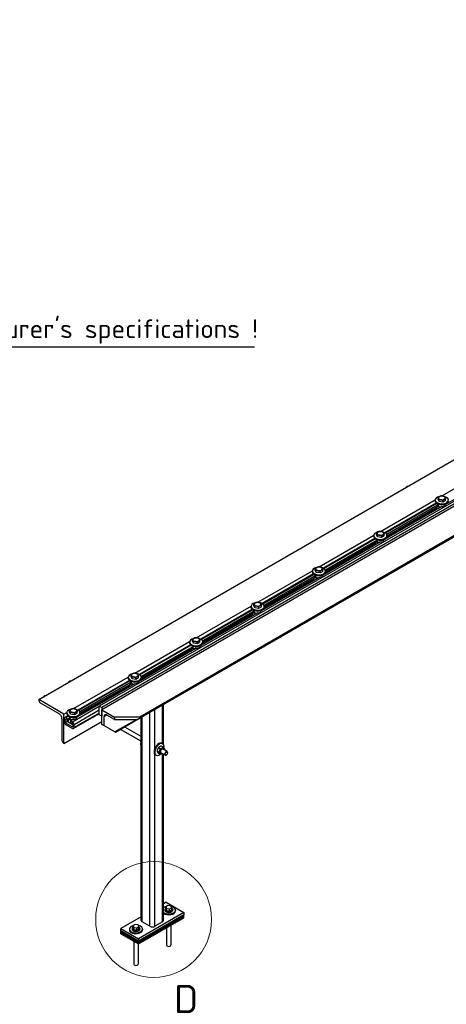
# Model space of a CAD drawing. Header units: millimetres. Extents: x 2241524 to 2686701, y -1965833 to -1461615.
# Tile 48 of 143: x 2339990 to 2341184, y -1958731 to -1955976. Entities that reach past the tile are written whole.
import ezdxf

# ---------------------------------------------------------------- set-up
doc = ezdxf.new("R2010")
doc.units = ezdxf.units.MM
doc.header["$LTSCALE"] = 100
doc.layers.add('CA_PODLAHA OBRYS', color=12, linetype='Continuous', lineweight=25)
doc.layers.add('Detailumgrenzung (ISO)', color=7, linetype='Continuous', lineweight=18)
doc.styles.add('Bezeichnungstext (DIN)', font='isocpeur.ttf')
doc.styles.add('MtXpl_ISOCPEUR', font='isocpeur.ttf')

# ---------------------------------------------------------------- blocks, each defined once
blk = doc.blocks.new('2DDetail2')
at = {"layer": 'Detailumgrenzung (ISO)'}
blk.add_circle((571.42, 161.59), 10.81, dxfattribs=at)
at = {"layer": 'Detailumgrenzung (ISO)', "insert": (575.21, 144.12), "char_height": 5.25, "attachment_point": 7, "style": 'Bezeichnungstext (DIN)'}
blk.add_mtext('D', dxfattribs=at)

msp = doc.modelspace()

# ---------------------------------------------------------------- linework, layer by layer
at = {"layer": 'CA_PODLAHA OBRYS'}
for p, q in [((2340042.69418, -1957878.58829), (2343334.27624, -1955978.1925)), ((2343362.56051, -1956077.80508), (2340212.3998, -1957896.55122)), ((2343369.63158, -1956081.88757), (2340219.47087, -1957900.6337)), ((2343369.63158, -1956088.41954), (2340219.47087, -1957907.16567)), ((2343404.98692, -1956153.319), (2340323.05161, -1957932.67518)), ((2343404.98692, -1956149.65678), (2340325.53689, -1957927.57809)), ((2343404.98692, -1956151.28977), (2340325.53689, -1957929.21108)), ((2339141.45942, -1956891.56489), (2340646.33439, -1956891.56489)), ((2341171.23018, -1957308.67738), (2341324.25918, -1957220.32605)), ((2341343.0178, -1957239.09375), (2341180.82828, -1957332.73392)), ((2341160.28717, -1957318.17959), (2341160.28717, -1957313.23856)), ((2340999.40323, -1957407.88172), (2341152.43223, -1957319.53038)), ((2341171.19086, -1957338.29809), (2341009.00134, -1957431.93825)), ((2341155.57135, -1957328.75274), (2341011.78993, -1957411.76498)), ((2341157.11359, -1957329.89155), (2341013.47512, -1957412.82126)), ((2341160.98914, -1957333.98184), (2341017.06766, -1957417.07495)), ((2341157.62479, -1957340.00673), (2341017.5561, -1957420.87543)), ((2341152.38305, -1957322.75824), (2341152.38305, -1957320.30875)), ((2341155.21578, -1957341.39758), (2341155.21578, -1957344.19128)), ((2341156.38736, -1957340.72117), (2341156.38736, -1957345.82427)), ((2341157.62479, -1957340.41498), (2341157.27124, -1957340.21086)), ((2341160.98914, -1957334.79834), (2341157.62479, -1957336.74075)), ((2341157.62479, -1957336.74075), (2341165.75652, -1957341.4356)), ((2341157.62479, -1957336.74075), (2341157.62479, -1957340.41498)), ((2341163.12633, -1957324.29712), (2341160.28717, -1957318.17959)), ((2341160.93305, -1957331.76283), (2341160.93305, -1957332.5562)), ((2341160.98914, -1957333.16535), (2341160.98914, -1957334.79834)), ((2341163.12633, -1957324.29712), (2341163.12633, -1957319.35609)), ((2341173.7222, -1957325.9363), (2341163.12633, -1957324.29712)), ((2341169.82798, -1957339.08495), (2341169.82798, -1957338.26845)), ((2341173.7222, -1957325.9363), (2341173.7222, -1957320.99528)), ((2341181.47892, -1957321.45796), (2341173.7222, -1957325.9363)), ((2341180.83305, -1957331.76283), (2341180.83305, -1957332.5562)), ((2341181.47892, -1957321.45796), (2341181.47892, -1957316.51694)), ((2341182.86079, -1957330.89834), (2341183.43419, -1957331.2294)), ((2341155.21578, -1957344.05119), (2341017.3194, -1957423.66571)), ((2341156.38736, -1957345.82427), (2341157.27124, -1957346.33458)), ((2340827.57628, -1957507.08605), (2340980.60529, -1957418.73472)), ((2340980.5561, -1957421.96258), (2340980.5561, -1957419.51309)), ((2340988.46022, -1957417.38392), (2340988.46022, -1957412.4429)), ((2340991.29938, -1957423.50145), (2340988.46022, -1957417.38392)), ((2340991.29938, -1957423.50145), (2340991.29938, -1957418.56043)), ((2341001.89525, -1957425.14064), (2340991.29938, -1957423.50145)), ((2341001.89525, -1957425.14064), (2341001.89525, -1957420.19962)), ((2341009.65197, -1957420.6623), (2341001.89525, -1957425.14064)), ((2341009.65197, -1957420.6623), (2341009.65197, -1957415.72127)), ((2341017.5561, -1957421.96258), (2341017.5561, -1957419.51309)), ((2340999.36391, -1957437.50242), (2340837.17439, -1957531.14259)), ((2340983.7444, -1957427.95707), (2340839.96298, -1957510.96931)), ((2340985.28664, -1957429.09588), (2340841.64817, -1957512.02559)), ((2340989.16219, -1957433.18618), (2340845.24071, -1957516.27928)), ((2340983.38884, -1957443.25553), (2340845.49245, -1957522.87004)), ((2340985.79785, -1957439.21107), (2340845.72915, -1957520.07977)), ((2340983.38884, -1957440.60191), (2340983.38884, -1957443.39561)), ((2340984.56041, -1957439.9255), (2340984.56041, -1957445.02861)), ((2340984.56041, -1957445.02861), (2340985.44429, -1957445.53892)), ((2340985.79785, -1957439.61932), (2340985.44429, -1957439.41519)), ((2340989.16219, -1957434.00268), (2340985.79785, -1957435.94508)), ((2340985.79785, -1957435.94508), (2340993.92957, -1957440.63994)), ((2340985.79785, -1957435.94508), (2340985.79785, -1957439.61932)), ((2340989.1061, -1957430.96716), (2340989.1061, -1957431.76054)), ((2340989.16219, -1957432.36968), (2340989.16219, -1957434.00268)), ((2340998.00103, -1957438.28928), (2340998.00103, -1957437.47279)), ((2341009.0061, -1957430.96716), (2341009.0061, -1957431.76054)), ((2341011.03384, -1957430.10268), (2341011.60724, -1957430.43373)), ((2340655.74934, -1957606.29039), (2340808.77834, -1957517.93905)), ((2340811.91745, -1957527.16141), (2340668.13603, -1957610.17365)), ((2340813.45969, -1957528.30022), (2340669.82122, -1957611.22993)), ((2340817.33525, -1957532.39051), (2340673.41377, -1957615.48362)), ((2340808.72915, -1957521.16691), (2340808.72915, -1957518.71742)), ((2340817.33525, -1957533.20701), (2340813.9709, -1957535.14942)), ((2340813.9709, -1957535.14942), (2340822.10263, -1957539.84427)), ((2340813.9709, -1957535.14942), (2340813.9709, -1957538.82365)), ((2340816.63328, -1957516.58826), (2340816.63328, -1957511.64723)), ((2340819.47243, -1957522.70579), (2340816.63328, -1957516.58826)), ((2340817.27915, -1957530.1715), (2340817.27915, -1957530.96487)), ((2340817.33525, -1957531.57402), (2340817.33525, -1957533.20701)), ((2340819.47243, -1957522.70579), (2340819.47243, -1957517.76476)), ((2340830.06831, -1957524.34497), (2340819.47243, -1957522.70579)), ((2340830.06831, -1957524.34497), (2340830.06831, -1957519.40395)), ((2340837.82502, -1957519.86663), (2340830.06831, -1957524.34497)), ((2340837.17915, -1957530.1715), (2340837.17915, -1957530.96487)), ((2340837.82502, -1957519.86663), (2340837.82502, -1957514.92561)), ((2340839.20689, -1957529.30701), (2340839.7803, -1957529.63807)), ((2340845.72915, -1957521.16691), (2340845.72915, -1957518.71742)), ((2340827.53696, -1957536.70676), (2340665.34744, -1957630.34692)), ((2340811.56189, -1957542.45986), (2340673.6655, -1957622.07438)), ((2340813.9709, -1957538.4154), (2340673.9022, -1957619.2841)), ((2340811.56189, -1957539.80625), (2340811.56189, -1957542.59995)), ((2340812.73346, -1957539.12984), (2340812.73346, -1957544.23294)), ((2340812.73346, -1957544.23294), (2340813.61734, -1957544.74325)), ((2340813.9709, -1957538.82365), (2340813.61734, -1957538.61953)), ((2340826.17408, -1957537.49362), (2340826.17408, -1957536.67712)), ((2340483.92239, -1957705.49472), (2340636.95139, -1957617.14339)), ((2340636.9022, -1957620.37125), (2340636.9022, -1957617.92176)), ((2340644.80633, -1957615.79259), (2340644.80633, -1957610.85157)), ((2340647.64548, -1957621.91012), (2340644.80633, -1957615.79259)), ((2340647.64548, -1957621.91012), (2340647.64548, -1957616.9691)), ((2340665.99808, -1957619.07097), (2340665.99808, -1957614.12994)), ((2340673.9022, -1957620.37125), (2340673.9022, -1957617.92176)), ((2340655.71001, -1957635.91109), (2340493.52049, -1957729.55126)), ((2340640.0905, -1957626.36574), (2340496.30908, -1957709.37798)), ((2340641.63274, -1957627.50455), (2340497.99427, -1957710.43426)), ((2340645.5083, -1957631.59485), (2340501.58682, -1957714.68795)), ((2340639.73494, -1957641.66419), (2340501.83855, -1957721.27871)), ((2340642.14395, -1957637.61974), (2340502.07525, -1957718.48844)), ((2340639.73494, -1957639.01058), (2340639.73494, -1957641.80428)), ((2340640.90651, -1957638.33417), (2340640.90651, -1957643.43728)), ((2340640.90651, -1957643.43728), (2340641.7904, -1957643.94759)), ((2340642.14395, -1957638.02799), (2340641.7904, -1957637.82386)), ((2340645.5083, -1957632.41134), (2340642.14395, -1957634.35375)), ((2340642.14395, -1957634.35375), (2340650.27568, -1957639.04861)), ((2340642.14395, -1957634.35375), (2340642.14395, -1957638.02799)), ((2340645.4522, -1957629.37583), (2340645.4522, -1957630.16921)), ((2340645.5083, -1957630.77835), (2340645.5083, -1957632.41134)), ((2340658.24136, -1957623.54931), (2340647.64548, -1957621.91012)), ((2340654.34713, -1957636.69795), (2340654.34713, -1957635.88145)), ((2340658.24136, -1957623.54931), (2340658.24136, -1957618.60828)), ((2340665.99808, -1957619.07097), (2340658.24136, -1957623.54931)), ((2340665.3522, -1957629.37583), (2340665.3522, -1957630.16921)), ((2340667.37995, -1957628.51135), (2340667.95335, -1957628.8424)), ((2340312.09544, -1957804.69906), (2340465.12444, -1957716.34772)), ((2340468.26355, -1957725.57008), (2340324.48213, -1957808.58232)), ((2340469.8058, -1957726.70889), (2340326.16733, -1957809.6386)), ((2340465.07525, -1957719.57558), (2340465.07525, -1957717.12609)), ((2340472.97938, -1957714.99693), (2340472.97938, -1957710.0559)), ((2340475.81854, -1957721.11446), (2340472.97938, -1957714.99693)), ((2340475.81854, -1957721.11446), (2340475.81854, -1957716.17343)), ((2340486.41441, -1957722.75364), (2340475.81854, -1957721.11446)), ((2340486.41441, -1957722.75364), (2340486.41441, -1957717.81262)), ((2340494.17113, -1957718.2753), (2340486.41441, -1957722.75364)), ((2340494.17113, -1957718.2753), (2340494.17113, -1957713.33428)), ((2340495.553, -1957727.71568), (2340496.1264, -1957728.04673)), ((2340502.07525, -1957719.57558), (2340502.07525, -1957717.12609)), ((2340483.88306, -1957735.11543), (2340321.69354, -1957828.75559)), ((2340473.68135, -1957730.79918), (2340329.75987, -1957813.89229)), ((2340467.90799, -1957740.86853), (2340330.0116, -1957820.48305)), ((2340470.317, -1957736.82407), (2340330.24831, -1957817.69277)), ((2340467.90799, -1957738.21492), (2340467.90799, -1957741.00862)), ((2340469.07957, -1957737.53851), (2340469.07957, -1957742.64161)), ((2340469.07957, -1957742.64161), (2340469.96345, -1957743.15192)), ((2340470.317, -1957737.23232), (2340469.96345, -1957737.0282)), ((2340473.68135, -1957731.61568), (2340470.317, -1957733.55809)), ((2340470.317, -1957733.55809), (2340478.44873, -1957738.25294)), ((2340470.317, -1957733.55809), (2340470.317, -1957737.23232)), ((2340473.62525, -1957728.58016), (2340473.62525, -1957729.37354)), ((2340473.68135, -1957729.98269), (2340473.68135, -1957731.61568)), ((2340482.52019, -1957735.90229), (2340482.52019, -1957735.08579)), ((2340493.52525, -1957728.58016), (2340493.52525, -1957729.37354)), ((2340301.15243, -1957814.20126), (2340301.15243, -1957809.26024)), ((2340140.26849, -1957903.90339), (2340293.2975, -1957815.55206)), ((2340312.05612, -1957834.31976), (2340149.8666, -1957927.95993)), ((2340296.43661, -1957824.77441), (2340152.65519, -1957907.78665)), ((2340297.97885, -1957825.91322), (2340154.34038, -1957908.84293)), ((2340301.8544, -1957830.00352), (2340157.93292, -1957913.09662)), ((2340298.49005, -1957836.02841), (2340158.42136, -1957916.89711)), ((2340293.24831, -1957818.77992), (2340293.24831, -1957816.33043)), ((2340296.08104, -1957837.41925), (2340296.08104, -1957840.21295)), ((2340297.25262, -1957836.74284), (2340297.25262, -1957841.84595)), ((2340298.49005, -1957836.43666), (2340298.1365, -1957836.23253)), ((2340301.8544, -1957830.82001), (2340298.49005, -1957832.76242)), ((2340298.49005, -1957832.76242), (2340306.62178, -1957837.45728)), ((2340298.49005, -1957832.76242), (2340298.49005, -1957836.43666)), ((2340303.99159, -1957820.31879), (2340301.15243, -1957814.20126)), ((2340301.79831, -1957827.7845), (2340301.79831, -1957828.57788)), ((2340301.8544, -1957829.18702), (2340301.8544, -1957830.82001)), ((2340303.99159, -1957820.31879), (2340303.99159, -1957815.37777)), ((2340314.58746, -1957821.95798), (2340303.99159, -1957820.31879)), ((2340310.69324, -1957835.10662), (2340310.69324, -1957834.29012)), ((2340314.58746, -1957821.95798), (2340314.58746, -1957817.01695)), ((2340322.34418, -1957817.47963), (2340314.58746, -1957821.95798)), ((2340321.69831, -1957827.7845), (2340321.69831, -1957828.57788)), ((2340322.34418, -1957817.47963), (2340322.34418, -1957812.53861)), ((2340323.72605, -1957826.92002), (2340324.29945, -1957827.25107)), ((2340330.24831, -1957818.77992), (2340330.24831, -1957816.33043)), ((2340296.08104, -1957840.07286), (2340158.18466, -1957919.68738)), ((2340297.25262, -1957841.84595), (2340298.1365, -1957842.35626)), ((2340113.40485, -1957919.41312), (2340042.69418, -1957878.58829)), ((2340042.69418, -1957878.58829), (2340042.69418, -1957880.22128)), ((2340046.93682, -1957887.56975), (2340099.26272, -1957917.78013)), ((2340392.10543, -1958004.23989), (2340392.10543, -1957892.80694)), ((2340113.40485, -1957919.41312), (2340121.47055, -1957914.75639)), ((2340113.40485, -1958001.06278), (2340113.40485, -1957919.41312)), ((2340121.42136, -1957917.98425), (2340121.42136, -1957915.53476)), ((2340129.32549, -1957913.40559), (2340129.32549, -1957908.46457)), ((2340132.16464, -1957919.52313), (2340129.32549, -1957913.40559)), ((2340132.16464, -1957919.52313), (2340132.16464, -1957914.5821)), ((2340142.76051, -1957921.16231), (2340132.16464, -1957919.52313)), ((2340212.3998, -1957898.18421), (2340137.44648, -1957941.45853)), ((2340212.3998, -1957918.17636), (2340140.44648, -1957959.71863)), ((2340212.3998, -1957907.98217), (2340141.68913, -1957948.807)), ((2340212.3998, -1957916.14713), (2340141.68913, -1957956.97196)), ((2340142.76051, -1957921.16231), (2340142.76051, -1957916.22129)), ((2340150.51723, -1957916.68397), (2340142.76051, -1957921.16231)), ((2340150.51723, -1957916.68397), (2340150.51723, -1957911.74295)), ((2340158.42136, -1957917.98425), (2340158.42136, -1957915.53476)), ((2340212.3998, -1957921.04611), (2340212.3998, -1957896.55122)), ((2340212.3998, -1957896.55122), (2340219.47087, -1957900.6337)), ((2340219.47087, -1957925.1286), (2340212.3998, -1957921.04611)), ((2340219.47087, -1957900.6337), (2340219.47087, -1957925.1286)), ((2340219.47087, -1957907.16567), (2340254.82621, -1957927.57809)), ((2340219.47087, -1957947.9905), (2340219.47087, -1957907.16567)), ((2340353.82116, -1958513.00613), (2340353.82116, -1957914.91037)), ((2340367.9633, -1958014.26699), (2340367.9633, -1957906.74541)), ((2340389.1765, -1958001.74623), (2340389.1765, -1957894.49796)), ((2340107.748, -1957932.47707), (2340107.748, -1957992.89781)), ((2340113.40485, -1957932.47707), (2340113.40485, -1957940.64203)), ((2340113.40485, -1958001.06278), (2340219.47087, -1957939.82554)), ((2340124.60966, -1957923.97875), (2340114.64749, -1957929.7304)), ((2340116.94039, -1957943.49977), (2340116.94039, -1957933.70181)), ((2340116.94039, -1957933.70181), (2340123.12757, -1957937.27398)), ((2340124.2541, -1957939.2772), (2340116.94039, -1957943.49977)), ((2340138.15359, -1957955.74722), (2340116.94039, -1957943.49977)), ((2340126.1519, -1957925.11755), (2340117.64749, -1957930.02758)), ((2340123.12757, -1957933.1915), (2340117.64749, -1957930.02758)), ((2340117.64749, -1957947.9905), (2340137.44648, -1957959.42145)), ((2340130.02745, -1957929.20785), (2340123.12757, -1957933.1915)), ((2340123.12757, -1957937.27398), (2340123.12757, -1957933.1915)), ((2340126.66311, -1957935.23274), (2340123.12757, -1957937.27398)), ((2340124.2541, -1957936.62358), (2340124.2541, -1957939.41729)), ((2340125.42567, -1957935.94718), (2340125.42567, -1957941.05028)), ((2340125.42567, -1957941.05028), (2340136.73938, -1957947.58225)), ((2340126.66311, -1957935.64099), (2340126.30955, -1957935.43687)), ((2340130.02745, -1957930.02435), (2340126.66311, -1957931.96676)), ((2340126.66311, -1957931.96676), (2340134.79483, -1957936.66161)), ((2340126.66311, -1957931.96676), (2340126.66311, -1957935.64099)), ((2340129.97136, -1957926.98883), (2340129.97136, -1957927.78221)), ((2340130.02745, -1957928.39135), (2340130.02745, -1957930.02435)), ((2340140.22917, -1957933.5241), (2340131.96641, -1957938.2946)), ((2340131.96641, -1957938.2946), (2340131.96641, -1957942.37709)), ((2340137.44648, -1957941.45853), (2340131.96641, -1957938.2946)), ((2340131.96641, -1957942.37709), (2340138.15359, -1957945.94926)), ((2340136.73938, -1957947.58225), (2340136.73938, -1957945.13276)), ((2340137.09293, -1957947.78638), (2340136.73938, -1957947.58225)), ((2340138.15359, -1957945.94926), (2340138.15359, -1957955.74722)), ((2340138.86629, -1957934.31096), (2340138.86629, -1957933.49446)), ((2340149.87136, -1957926.98883), (2340149.87136, -1957927.78221)), ((2340151.8991, -1957926.12435), (2340152.4725, -1957926.4554)), ((2340225.12773, -1957951.25649), (2340219.47087, -1957947.9905)), ((2340233.61301, -1957921.86261), (2340225.12773, -1957926.76159)), ((2340225.12773, -1957926.76159), (2340225.12773, -1957951.25649)), ((2340254.82621, -1957934.11006), (2340233.61301, -1957921.86261)), ((2340325.53689, -1957927.57809), (2340254.82621, -1957927.57809)), ((2340254.82621, -1957927.57809), (2340254.82621, -1957934.11006)), ((2340254.82621, -1957934.11006), (2340317.05161, -1957934.11006)), ((2340317.05161, -1957934.11006), (2340256.24042, -1957969.21941)), ((2340323.05161, -1957932.67518), (2340257.99778, -1957970.23402)), ((2340325.53689, -1957929.21108), (2340325.53689, -1957927.57809)), ((2340329.67902, -1958496.6762), (2340329.67902, -1957928.84884)), ((2340332.60796, -1958500.75869), (2340332.60796, -1957927.15782)), ((2340141.68913, -1957956.97196), (2340141.68913, -1957948.807)), ((2340256.24042, -1957969.21941), (2340225.12773, -1957951.25649)), ((2340256.24042, -1957969.21941), (2340257.99778, -1957970.23402)), ((2340327.55465, -1957994.459), (2340271.79677, -1957962.26717)), ((2340329.67902, -1957981.8291), (2340283.79677, -1957955.33897)), ((2340111.99064, -1958000.24628), (2340113.40485, -1958001.06278)), ((2340327.23286, -1957996.3017), (2340328.81721, -1957997.21642)), ((2340387.8199, -1958000.96299), (2340389.94122, -1958002.18774)), ((2340379.03816, -1958026.2115), (2340373.90191, -1958023.24608)), ((2340382.91652, -1958016.21561), (2340377.78027, -1958013.25019)), ((2340382.91652, -1958031.72905), (2340377.78027, -1958028.76363)), ((2340396.42955, -1958034.22394), (2340384.7622, -1958027.48779)), ((2340390.67324, -1958011.73727), (2340385.53698, -1958008.77185)), ((2340389.1765, -1958500.75869), (2340389.1765, -1958030.03639)), ((2340402.42955, -1958023.83163), (2340390.7622, -1958017.09549)), ((2340403.67219, -1958027.39479), (2340403.67219, -1958026.5783)), ((2340367.9633, -1958513.00613), (2340367.9633, -1958031.94938)), ((2340369.3199, -1958033.00593), (2340371.44122, -1958034.23068)), ((2340392.10543, -1958496.6762), (2340392.10543, -1958031.72741)), ((2340400.13665, -1958033.51852), (2340399.42955, -1958033.92677)), ((2340399.7831, -1958445.64517), (2340392.10543, -1958450.07787)), ((2340395.85417, -1958466.05758), (2340395.85417, -1958467.69057)), ((2340404.61273, -1958454.69598), (2340398.48901, -1958458.23151)), ((2340398.48901, -1958458.23151), (2340400.73044, -1958463.06114)), ((2340398.48901, -1958464.76349), (2340398.48901, -1958458.23151)), ((2340400.73044, -1958469.59312), (2340398.48901, -1958464.76349)), ((2340399.7831, -1958445.64517), (2340449.28058, -1958474.22255)), ((2340400.73044, -1958463.06114), (2340409.09561, -1958464.35524)), ((2340400.73044, -1958469.59312), (2340400.73044, -1958463.06114)), ((2340409.09561, -1958470.88721), (2340400.73044, -1958469.59312)), ((2340412.97789, -1958455.99007), (2340404.61273, -1958454.69598)), ((2340409.09561, -1958464.35524), (2340415.21933, -1958460.8197)), ((2340409.09561, -1958470.88721), (2340409.09561, -1958464.35524)), ((2340415.21933, -1958467.35168), (2340409.09561, -1958470.88721)), ((2340415.21933, -1958460.8197), (2340412.97789, -1958455.99007)), ((2340415.21933, -1958467.35168), (2340415.21933, -1958460.8197)), ((2340417.85417, -1958466.05758), (2340417.85417, -1958467.69057)), ((2340425.35417, -1958467.69057), (2340425.35417, -1958470.14006)), ((2340329.67902, -1958486.11977), (2340272.50388, -1958519.12986)), ((2340449.28058, -1958474.22255), (2340322.00135, -1958547.70724)), ((2340322.00135, -1958554.23921), (2340449.28058, -1958480.75452)), ((2340449.28058, -1958480.75452), (2340322.00135, -1958554.23921)), ((2340322.00135, -1958555.87221), (2340449.28058, -1958482.38751)), ((2340322.00135, -1958555.87221), (2340449.28058, -1958482.38751)), ((2340322.00135, -1958557.5052), (2340449.28058, -1958484.02051)), ((2340322.00135, -1958557.5052), (2340449.28058, -1958484.02051)), ((2340322.00135, -1958559.13819), (2340449.28058, -1958485.6535)), ((2340322.00135, -1958559.13819), (2340449.28058, -1958485.6535)), ((2340322.00135, -1958560.77118), (2340449.28058, -1958487.28649)), ((2340322.00135, -1958560.77118), (2340449.28058, -1958487.28649)), ((2340322.00135, -1958562.40418), (2340449.28058, -1958488.91949)), ((2340449.28058, -1958474.22255), (2340449.28058, -1958480.75452)), ((2340449.28058, -1958482.38751), (2340449.28058, -1958480.75452)), ((2340449.28058, -1958484.02051), (2340449.28058, -1958482.38751)), ((2340449.28058, -1958485.6535), (2340449.28058, -1958484.02051)), ((2340449.28058, -1958487.28649), (2340449.28058, -1958485.6535)), ((2340449.28058, -1958488.91949), (2340449.28058, -1958487.28649)), ((2340272.50388, -1958525.66183), (2340272.50388, -1958519.12986)), ((2340272.50388, -1958519.12986), (2340322.00135, -1958547.70724)), ((2340272.50388, -1958527.29483), (2340272.50388, -1958525.66183)), ((2340272.50388, -1958525.66183), (2340322.00135, -1958554.23921)), ((2340322.00135, -1958554.23921), (2340272.50388, -1958525.66183)), ((2340272.50388, -1958527.29483), (2340322.00135, -1958555.87221)), ((2340272.50388, -1958528.92782), (2340272.50388, -1958527.29483)), ((2340272.50388, -1958527.29483), (2340322.00135, -1958555.87221)), ((2340296.43029, -1958520.76285), (2340296.43029, -1958523.21234)), ((2340303.93029, -1958519.12986), (2340303.93029, -1958520.76285)), ((2340312.41028, -1958507.81425), (2340306.49483, -1958511.46607)), ((2340306.49483, -1958511.46607), (2340309.01483, -1958516.24971)), ((2340306.49483, -1958517.99804), (2340306.49483, -1958511.46607)), ((2340309.01483, -1958522.78168), (2340306.49483, -1958517.99804)), ((2340309.01483, -1958522.78168), (2340309.01483, -1958516.24971)), ((2340309.01483, -1958516.24971), (2340317.45029, -1958517.38152)), ((2340317.45029, -1958523.9135), (2340309.01483, -1958522.78168)), ((2340320.84574, -1958508.94606), (2340312.41028, -1958507.81425)), ((2340317.45029, -1958517.38152), (2340323.36575, -1958513.7297)), ((2340317.45029, -1958523.9135), (2340317.45029, -1958517.38152)), ((2340323.36575, -1958520.26168), (2340317.45029, -1958523.9135)), ((2340323.36575, -1958513.7297), (2340320.84574, -1958508.94606)), ((2340323.36575, -1958520.26168), (2340323.36575, -1958513.7297)), ((2340325.93029, -1958519.12986), (2340325.93029, -1958520.76285)), ((2340353.82116, -1958513.00613), (2340332.60796, -1958500.75869)), ((2340333.43029, -1958520.76285), (2340333.43029, -1958523.21234)), ((2340389.1765, -1958500.75869), (2340367.9633, -1958513.00613)), ((2340400.85417, -1958516.87848), (2340400.85417, -1958565.67016)), ((2340412.85417, -1958509.95028), (2340412.85417, -1958565.67016)), ((2340272.50388, -1958530.56081), (2340272.50388, -1958528.92782)), ((2340272.50388, -1958528.92782), (2340322.00135, -1958557.5052)), ((2340272.50388, -1958528.92782), (2340322.00135, -1958557.5052)), ((2340272.50388, -1958532.1938), (2340272.50388, -1958530.56081)), ((2340272.50388, -1958530.56081), (2340322.00135, -1958559.13819)), ((2340272.50388, -1958530.56081), (2340322.00135, -1958559.13819)), ((2340272.50388, -1958533.8268), (2340272.50388, -1958532.1938)), ((2340272.50388, -1958532.1938), (2340322.00135, -1958560.77118)), ((2340272.50388, -1958532.1938), (2340322.00135, -1958560.77118)), ((2340272.50388, -1958533.8268), (2340322.00135, -1958562.40418)), ((2340308.93029, -1958554.85759), (2340308.93029, -1958618.74244)), ((2340322.00135, -1958547.70724), (2340322.00135, -1958554.23921)), ((2340322.00135, -1958555.87221), (2340322.00135, -1958554.23921)), ((2340320.93029, -1958561.7858), (2340320.93029, -1958618.74244)), ((2340322.00135, -1958557.5052), (2340322.00135, -1958555.87221)), ((2340322.00135, -1958559.13819), (2340322.00135, -1958557.5052)), ((2340322.00135, -1958560.77118), (2340322.00135, -1958559.13819)), ((2340322.00135, -1958562.40418), (2340322.00135, -1958560.77118))]:
    msp.add_line(p, q, dxfattribs=at)
for centre, major_axis, ratio, start_param, end_param in [((2341073.30231, -1957287.24064), (3, 5.19615), 0.5773502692, 0.0626639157, 1.5081324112), ((2341170.88305, -1957320.30875), (-18.5, 0), 0.5773502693, -1.1910148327, 4.2673490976), ((2341170.88305, -1957314.18495), (9.5, 0), 0.5773502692, 2.3561944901, 3.4033920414), ((2341170.88305, -1957314.18495), (9.5, 0), 0.5773502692, 1.308996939, 2.3561944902), ((2341170.88305, -1957314.18495), (-9.5, 0), 0.5773502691, 3.4033920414, 4.4505895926), ((2341170.88305, -1957314.18495), (-9.5, 0), 0.5773502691, 2.3561944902, 3.4033920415), ((2341170.88305, -1957322.75824), (-18.5, 0), 0.5773502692, 0, 3.1415926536), ((2341170.88305, -1957332.5562), (9.95, 0), 0.5773502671, 3.141592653, 3.2478294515), ((2341170.88305, -1957334.1892), (-9.95, 0), 0.5773502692, 0.106236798, 1.3412159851), ((2341170.88305, -1957314.18495), (-9.5, 0), 0.5773502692, 0.2617993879, 1.308996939), ((2341170.88305, -1957314.18495), (-9.5, 0), 0.5773502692, 1.308996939, 2.3561944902), ((2341170.88305, -1957332.5562), (9.95, 0), 0.5773502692, 4.6061521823, 6.2831853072), ((2341159.21578, -1957344.19128), (-4, 0), 0.5773502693, 0.0000000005, 0.7853981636), ((2340999.0561, -1957419.51309), (-18.5, 0), 0.5773502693, -1.1910148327, 4.2673490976), ((2340999.0561, -1957421.96258), (18.5, 0), 0.5773502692, 3.1415926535, 6.2831853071), ((2340999.0561, -1957413.38928), (-9.5, 0), 0.5773502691, -0.7853981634, 0.2617993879), ((2340999.0561, -1957413.38928), (-9.5, 0), 0.5773502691, 0.2617993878, 1.308996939), ((2340999.0561, -1957413.38928), (9.5, 0), 0.5773502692, 1.308996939, 2.3561944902), ((2340999.0561, -1957413.38928), (-9.5, 0), 0.5773502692, 1.308996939, 2.3561944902), ((2340999.0561, -1957413.38928), (-9.5, 0), 0.5773502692, 3.4033920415, 4.4505895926), ((2340999.0561, -1957413.38928), (9.5, 0), 0.5773502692, -0.7853981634, 0.2617993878), ((2340987.38884, -1957443.39561), (-4, 0), 0.5773502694, 0.0000000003, 0.7853981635), ((2340999.0561, -1957431.76054), (9.95, 0), 0.5773502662, 3.1415926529, 3.2478294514), ((2340999.0561, -1957433.39353), (9.95, 0), 0.5773502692, 3.2478294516, 4.4828086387), ((2340999.0561, -1957431.76054), (9.95, 0), 0.5773502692, 4.6061521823, 6.2831853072), ((2340827.22915, -1957512.59362), (9.5, 0), 0.5773502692, 1.308996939, 2.3561944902), ((2340827.22915, -1957512.59362), (-9.5, 0), 0.5773502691, 3.4033920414, 4.4505895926), ((2340827.22915, -1957518.71742), (-18.5, 0), 0.5773502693, -1.1910148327, 4.2673490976), ((2340827.22915, -1957521.16691), (18.5, 0), 0.5773502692, 3.1415926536, 6.2831853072), ((2340827.22915, -1957512.59362), (9.5, 0), 0.5773502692, 2.3561944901, 3.4033920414), ((2340827.22915, -1957530.96487), (9.95, 0), 0.5773502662, 3.1415926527, 3.2478294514), ((2340827.22915, -1957532.59787), (-9.95, 0), 0.5773502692, 0.1062367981, 1.3412159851), ((2340827.22915, -1957512.59362), (-9.5, 0), 0.5773502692, 0.2617993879, 1.308996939), ((2340827.22915, -1957512.59362), (-9.5, 0), 0.5773502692, 1.308996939, 2.3561944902), ((2340827.22915, -1957530.96487), (-9.95, 0), 0.5773502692, 1.4645595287, 3.1415926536), ((2340827.22915, -1957512.59362), (-9.5, 0), 0.5773502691, 2.3561944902, 3.4033920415), ((2340815.56189, -1957542.59995), (4, 0), 0.5773502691, 3.1415926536, 3.926990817), ((2340655.4022, -1957617.92176), (-18.5, 0), 0.577350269, -1.1910148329, 4.2673490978), ((2340655.4022, -1957611.79795), (-9.5, 0), 0.5773502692, -0.7853981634, 0.2617993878), ((2340655.4022, -1957611.79795), (9.5, 0), 0.5773502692, 3.4033920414, 4.4505895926), ((2340655.4022, -1957611.79795), (9.5, 0), 0.5773502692, 1.308996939, 2.3561944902), ((2340655.4022, -1957611.79795), (-9.5, 0), 0.5773502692, 1.308996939, 2.3561944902), ((2340655.4022, -1957611.79795), (9.5, 0), 0.5773502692, 0.2617993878, 1.308996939), ((2340655.4022, -1957611.79795), (-9.5, 0), 0.5773502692, 2.3561944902, 3.4033920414), ((2340655.4022, -1957620.37125), (18.5, 0), 0.5773502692, 3.1415926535, 6.2831853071), ((2340643.73494, -1957641.80428), (4, 0), 0.5773502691, 3.1415926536, 3.926990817), ((2340655.4022, -1957630.16921), (9.95, 0), 0.5773502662, 3.1415926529, 3.2478294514), ((2340655.4022, -1957631.8022), (-9.95, 0), 0.5773502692, 0.1062367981, 1.3412159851), ((2340655.4022, -1957630.16921), (9.95, 0), 0.5773502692, 4.6061521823, 6.2831853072), ((2340483.57525, -1957717.12609), (-18.5, 0), 0.5773502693, -1.1910148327, 4.2673490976), ((2340483.57525, -1957719.57558), (18.5, 0), 0.5773502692, 3.1415926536, 6.2831853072), ((2340483.57525, -1957711.00229), (-9.5, 0), 0.5773502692, -0.7853981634, 0.2617993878), ((2340483.57525, -1957711.00229), (9.5, 0), 0.5773502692, 3.4033920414, 4.4505895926), ((2340483.57525, -1957711.00229), (9.5, 0), 0.5773502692, 1.308996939, 2.3561944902), ((2340483.57525, -1957711.00229), (-9.5, 0), 0.5773502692, 1.308996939, 2.3561944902), ((2340483.57525, -1957711.00229), (9.5, 0), 0.5773502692, 0.2617993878, 1.308996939), ((2340483.57525, -1957711.00229), (-9.5, 0), 0.5773502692, 2.3561944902, 3.4033920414), ((2340471.90799, -1957741.00862), (4, 0), 0.5773502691, 3.1415926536, 3.926990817), ((2340483.57525, -1957729.37354), (9.95, 0), 0.5773502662, 3.1415926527, 3.2478294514), ((2340483.57525, -1957731.00653), (-9.95, 0), 0.5773502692, 0.1062367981, 1.3412159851), ((2340483.57525, -1957729.37354), (-9.95, 0), 0.5773502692, 1.4645595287, 3.1415926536), ((2340311.74831, -1957816.33043), (-18.5, 0), 0.577350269, -1.1910148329, 4.2673490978), ((2340311.74831, -1957810.20662), (-9.5, 0), 0.5773502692, -0.7853981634, 0.2617993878), ((2340311.74831, -1957810.20662), (9.5, 0), 0.5773502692, 1.308996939, 2.3561944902), ((2340311.74831, -1957810.20662), (9.5, 0), 0.5773502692, 0.2617993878, 1.308996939), ((2340311.74831, -1957810.20662), (-9.5, 0), 0.5773502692, 2.3561944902, 3.4033920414), ((2340129.31476, -1957832.25211), (3, 5.19615), 0.5773502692, 0.0626639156, 1.5081324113), ((2340311.74831, -1957818.77992), (-18.5, 0), 0.5773502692, 0, 3.1415926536), ((2340311.74831, -1957828.57788), (9.95, 0), 0.5773502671, 3.141592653, 3.2478294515), ((2340311.74831, -1957830.21087), (-9.95, 0), 0.5773502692, 0.106236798, 1.3412159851), ((2340311.74831, -1957810.20662), (9.5, 0), 0.5773502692, 3.4033920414, 4.4505895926), ((2340311.74831, -1957810.20662), (-9.5, 0), 0.5773502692, 1.308996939, 2.3561944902), ((2340311.74831, -1957828.57788), (9.95, 0), 0.5773502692, 4.6061521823, 6.2831853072), ((2340300.08104, -1957840.21295), (4, 0), 0.5773502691, 3.1415926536, 3.926990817), ((2340046.93682, -1957882.67077), (-3, 5.19615), 0.5773502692, 0.7853981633, 2.3561944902), ((2340058.60408, -1957873.07694), (3, 5.19615), 0.5773502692, 0.0626639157, 1.5081324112), ((2340099.26272, -1957927.57809), (-6, 10.3923), 0.5773502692, 3.926990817, 5.4977871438), ((2340139.92136, -1957915.53476), (-18.5, 0), 0.5773502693, -1.1910148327, 4.2673490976), ((2340139.92136, -1957917.98425), (-18.5, 0), 0.5773502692, 0, 3.1415926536), ((2340139.92136, -1957909.41096), (-9.5, 0), 0.5773502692, -0.7853981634, 0.2617993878), ((2340139.92136, -1957909.41096), (9.5, 0), 0.5773502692, 3.4033920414, 4.4505895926), ((2340139.92136, -1957909.41096), (9.5, 0), 0.5773502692, 1.308996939, 2.3561944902), ((2340139.92136, -1957909.41096), (-9.5, 0), 0.5773502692, 1.308996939, 2.3561944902), ((2340139.92136, -1957909.41096), (9.5, 0), 0.5773502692, 0.2617993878, 1.308996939), ((2340139.92136, -1957909.41096), (-9.5, 0), 0.5773502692, 2.3561944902, 3.4033920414), ((2340233.61301, -1957931.66057), (-6, 10.3923), 0.5773502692, -0.7853981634, 0.7853981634), ((2340117.64749, -1957934.92656), (-3, 5.19615), 0.5773502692, -0.7853981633, 0.7853981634), ((2340117.64749, -1957943.09152), (-3, 5.19615), 0.5773502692, 0.7853981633, 2.3561944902), ((2340128.2541, -1957939.41729), (-4, 0), 0.5773502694, 0.0000000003, 0.7853981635), ((2340139.92136, -1957927.78221), (9.95, 0), 0.5773502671, 3.141592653, 3.2478294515), ((2340139.92136, -1957929.4152), (9.95, 0), 0.5773502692, 3.2478294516, 4.4828086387), ((2340139.56781, -1957945.94926), (4, 0), 0.5773502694, 3.9269908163, 4.3510218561), ((2340139.56781, -1957946.35751), (-3.5, 0), 0.5773502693, 0.7853981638, 1.1548442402), ((2340137.44648, -1957946.35751), (-3, 5.19615), 0.5773502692, 3.9269908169, 5.4977871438), ((2340139.92136, -1957927.78221), (9.95, 0), 0.5773502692, 4.6061521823, 6.2831853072), ((2340317.05161, -1957929.21108), (8.48528, 0), 0.5773502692, 4.7123889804, 6.2831853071), ((2340137.44648, -1957954.52247), (-3, 5.19615), 0.5773502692, 2.3561944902, 3.926990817), ((2340111.99064, -1957995.3473), (-3, 5.19615), 0.5773502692, 0.7853981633, 2.3561944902), ((2340341.09324, -1957995.3473), (9.25, 16.02147), 0.5773502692, 1.8457918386, 2.8665971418), ((2340378.5699, -1958016.98446), (9.25, 16.02147), 0.5773502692, 0.0000000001, 3.1415926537), ((2340380.69122, -1958018.20921), (9.25, 16.02147), 0.5773502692, -1.0557290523, 4.1114110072), ((2340387.76229, -1958022.29169), (4.3, 7.44782), 0.5773502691, -0.7986501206, 3.940242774), ((2340387.76229, -1958022.29169), (3.00011, 5.19634), 0.5773502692, -0.0084711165, 3.1500637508), ((2340399.42955, -1958029.02779), (3, 5.19615), 0.5773502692, -0.7853981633, 3.926990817), ((2340406.85417, -1958467.69057), (18.5, 0), 0.5773502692, 3.7896979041, 7.4682024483), ((2340406.85417, -1958467.69057), (18.5, 0), 0.5773502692, 2.0258971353, 2.493487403), ((2340406.85417, -1958470.14006), (18.5, 0), 0.5773502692, 3.7896979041, 6.2831853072), ((2340406.85417, -1958466.05758), (11, 0), 0.5773502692, 2.4348319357, 6.9899460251), ((2340406.85417, -1958467.69057), (-11, 0), 0.5773502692, 0.0000000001, 3.1415926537), ((2340339.67902, -1958496.6762), (10, 0), 0.5773502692, 3.1415926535, 3.926990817), ((2340382.10543, -1958496.6762), (-10, 0), 0.5773502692, 2.3561944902, 3.1415926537), ((2340314.93029, -1958520.76285), (18.5, 0), 0.577350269, 2.0066895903, 7.4704553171), ((2340314.93029, -1958523.21234), (18.5, 0), 0.5773502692, 3.1415926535, 6.2831853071), ((2340314.93029, -1958519.12986), (-11, 0), 0.5773502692, -0.696862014, 3.8384546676), ((2340314.93029, -1958520.76285), (11, 0), 0.5773502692, 3.1415926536, 6.2831853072), ((2340360.89223, -1958508.92365), (-10, 0), 0.5773502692, 0.7853981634, 2.3561944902), ((2340406.85417, -1958565.67016), (-6, 0), 0.5773502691, 0, 3.1415926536), ((2340314.93029, -1958618.74244), (-6, 0), 0.5773502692, 0.0000000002, 3.1415926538)]:
    msp.add_ellipse(centre, major_axis=major_axis, ratio=ratio, start_param=start_param, end_param=end_param, dxfattribs=at)
msp.add_ellipse((2340400.13665, -1958029.43603), major_axis=(2.5, 4.33013), ratio=0.5773502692, dxfattribs=at)
msp.add_open_spline([(2340679.45278, -1955534.2944), (2340661.13926, -1955544.01346), (2340642.71639, -1955553.7931), (2340554.70582, -1955600.54643), (2340484.54877, -1955637.91472), (2340357.87918, -1955706.01452), (2340301.0051, -1955736.82885), (2340202.07749, -1955791.08427), (2340161.19426, -1955813.70958), (2340092.19525, -1955852.25322), (2340065.46587, -1955867.27449), (2339995.25449, -1955906.91649), (2339955.06236, -1955929.78768), (2339833.85709, -1955998.65197), (2339761.62168, -1956039.50078), (2339629.3409, -1956107.1137), (2339570.74123, -1956131.9769), (2339491.65793, -1956149.67656), (2339468.09848, -1956152.04452), (2339427.64689, -1956151.51225), (2339407.51825, -1956149.49749), (2339369.02847, -1956141.18153), (2339354.06384, -1956136.92135), (2339302.1651, -1956119.75136), (2339261.11691, -1956101.25748), (2339211.44431, -1956072.869), (2339200.59002, -1956066.27236), (2339171.1545, -1956047.19317), (2339155.9174, -1956035.64312), (2339136.78596, -1956016.97684), (2339130.47055, -1956009.48987), (2339119.84703, -1955992.63586), (2339116.13932, -1955983.48895), (2339114.29644, -1955974.02694)], degree=3, knots=[1751.6598284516, 1751.6598284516, 1751.6598284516, 1751.6598284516, 1774.6262130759, 1774.6262130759, 1860.6780613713, 1860.6780613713, 1931.8262670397, 1931.8262670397, 1984.1823664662, 1984.1823664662, 2018.4141720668, 2018.4141720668, 2072.3975692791, 2072.3975692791, 2206.891638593, 2206.891638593, 2359.6918548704, 2359.6918548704, 2435.7611865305, 2435.7611865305, 2497.2292090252, 2497.2292090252, 2537.9516562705, 2537.9516562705, 2646.3324266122, 2646.3324266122, 2676.6164661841, 2676.6164661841, 2735.9551094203, 2735.9551094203, 2773.4921666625, 2773.4921666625, 2816.0770745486, 2816.0770745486, 2816.0770745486, 2816.0770745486], dxfattribs=at)
for points, weights in [([(2341160.28717, -1957313.23856), (2341162.36558, -1957311.34579), (2341164.16553, -1957310.30659)], [1, 1.0379548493, 1]), ([(2341161.70675, -1957315.60453), (2341161.04792, -1957314.18495), (2341160.28717, -1957313.23856)], [1, 1.0379548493, 1]), ([(2341164.16553, -1957310.30659), (2341165.96548, -1957309.26739), (2341168.04389, -1957308.76022)], [1, 1.0379548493, 1]), ([(2341168.04389, -1957308.76022), (2341170.88305, -1957308.50664), (2341173.34183, -1957308.88701)], [1, 1.0379548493, 1]), ([(2341173.34183, -1957308.88701), (2341175.80061, -1957309.26739), (2341178.63976, -1957310.39941)], [1, 1.0379548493, 1]), ([(2341178.63976, -1957310.39941), (2341179.40051, -1957311.34579), (2341180.05934, -1957312.76537)], [1, 1.0379548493, 1]), ([(2341180.05934, -1957312.76537), (2341180.71817, -1957314.18495), (2341181.47892, -1957316.51694)], [1, 1.0379548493, 1]), ([(2341163.12633, -1957319.35609), (2341162.36558, -1957317.0241), (2341161.70675, -1957315.60453)], [1, 1.0379548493, 1]), ([(2341168.42426, -1957319.48288), (2341165.96548, -1957319.10251), (2341163.12633, -1957319.35609)], [1, 1.0379548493, 1]), ([(2341173.7222, -1957320.99528), (2341170.88305, -1957319.86326), (2341168.42426, -1957319.48288)], [1, 1.0379548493, 1]), ([(2341177.60056, -1957318.06331), (2341175.80061, -1957319.10251), (2341173.7222, -1957320.99528)], [1, 1.0379548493, 1]), ([(2341181.47892, -1957316.51694), (2341179.40051, -1957317.0241), (2341177.60056, -1957318.06331)], [1, 1.0379548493, 1]), ([(2340988.46022, -1957412.4429), (2340990.53863, -1957410.55013), (2340992.33858, -1957409.51092)], [1, 1.0379548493, 1]), ([(2340989.8798, -1957414.80886), (2340989.22097, -1957413.38928), (2340988.46022, -1957412.4429)], [1, 1.0379548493, 1]), ([(2340991.29938, -1957418.56043), (2340990.53863, -1957416.22844), (2340989.8798, -1957414.80886)], [1, 1.0379548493, 1]), ([(2340996.59732, -1957418.68722), (2340994.13854, -1957418.30684), (2340991.29938, -1957418.56043)], [1, 1.0379548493, 1]), ([(2340992.33858, -1957409.51092), (2340994.13854, -1957408.47172), (2340996.21694, -1957407.96455)], [1, 1.0379548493, 1]), ([(2340996.21694, -1957407.96455), (2340999.0561, -1957407.71097), (2341001.51488, -1957408.09135)], [1, 1.0379548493, 1]), ([(2341001.89525, -1957420.19962), (2340999.0561, -1957419.06759), (2340996.59732, -1957418.68722)], [1, 1.0379548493, 1]), ([(2341001.51488, -1957408.09135), (2341003.97366, -1957408.47172), (2341006.81282, -1957409.60374)], [1, 1.0379548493, 1]), ([(2341005.77361, -1957417.26764), (2341003.97366, -1957418.30684), (2341001.89525, -1957420.19962)], [1, 1.0379548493, 1]), ([(2341009.65197, -1957415.72127), (2341007.57356, -1957416.22844), (2341005.77361, -1957417.26764)], [1, 1.0379548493, 1]), ([(2341006.81282, -1957409.60374), (2341007.57356, -1957410.55013), (2341008.23239, -1957411.96971)], [1, 1.0379548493, 1]), ([(2341008.23239, -1957411.96971), (2341008.89122, -1957413.38928), (2341009.65197, -1957415.72127)], [1, 1.0379548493, 1]), ([(2340820.51164, -1957508.71526), (2340822.31159, -1957507.67606), (2340824.38999, -1957507.16889)], [1, 1.0379548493, 1]), ([(2340824.38999, -1957507.16889), (2340827.22915, -1957506.91531), (2340829.68793, -1957507.29568)], [1, 1.0379548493, 1]), ([(2340829.68793, -1957507.29568), (2340832.14671, -1957507.67606), (2340834.98587, -1957508.80808)], [1, 1.0379548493, 1]), ([(2340816.63328, -1957511.64723), (2340818.71168, -1957509.75446), (2340820.51164, -1957508.71526)], [1, 1.0379548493, 1]), ([(2340818.05285, -1957514.0132), (2340817.39403, -1957512.59362), (2340816.63328, -1957511.64723)], [1, 1.0379548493, 1]), ([(2340819.47243, -1957517.76476), (2340818.71168, -1957515.43277), (2340818.05285, -1957514.0132)], [1, 1.0379548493, 1]), ([(2340824.77037, -1957517.89155), (2340822.31159, -1957517.51118), (2340819.47243, -1957517.76476)], [1, 1.0379548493, 1]), ([(2340830.06831, -1957519.40395), (2340827.22915, -1957518.27193), (2340824.77037, -1957517.89155)], [1, 1.0379548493, 1]), ([(2340833.94666, -1957516.47198), (2340832.14671, -1957517.51118), (2340830.06831, -1957519.40395)], [1, 1.0379548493, 1]), ([(2340837.82502, -1957514.92561), (2340835.74662, -1957515.43277), (2340833.94666, -1957516.47198)], [1, 1.0379548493, 1]), ([(2340834.98587, -1957508.80808), (2340835.74662, -1957509.75446), (2340836.40545, -1957511.17404)], [1, 1.0379548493, 1]), ([(2340836.40545, -1957511.17404), (2340837.06427, -1957512.59362), (2340837.82502, -1957514.92561)], [1, 1.0379548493, 1]), ([(2340644.80633, -1957610.85157), (2340646.88474, -1957608.9588), (2340648.68469, -1957607.91959)], [1, 1.0379548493, 1]), ([(2340646.22591, -1957613.21753), (2340645.56708, -1957611.79795), (2340644.80633, -1957610.85157)], [1, 1.0379548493, 1]), ([(2340647.64548, -1957616.9691), (2340646.88474, -1957614.63711), (2340646.22591, -1957613.21753)], [1, 1.0379548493, 1]), ([(2340652.94342, -1957617.09589), (2340650.48464, -1957616.71551), (2340647.64548, -1957616.9691)], [1, 1.0379548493, 1]), ([(2340648.68469, -1957607.91959), (2340650.48464, -1957606.88039), (2340652.56305, -1957606.37322)], [1, 1.0379548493, 1]), ([(2340652.56305, -1957606.37322), (2340655.4022, -1957606.11964), (2340657.86098, -1957606.50002)], [1, 1.0379548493, 1]), ([(2340658.24136, -1957618.60828), (2340655.4022, -1957617.47626), (2340652.94342, -1957617.09589)], [1, 1.0379548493, 1]), ([(2340657.86098, -1957606.50002), (2340660.31976, -1957606.88039), (2340663.15892, -1957608.01241)], [1, 1.0379548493, 1]), ([(2340662.11972, -1957615.67631), (2340660.31976, -1957616.71551), (2340658.24136, -1957618.60828)], [1, 1.0379548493, 1]), ([(2340665.99808, -1957614.12994), (2340663.91967, -1957614.63711), (2340662.11972, -1957615.67631)], [1, 1.0379548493, 1]), ([(2340663.15892, -1957608.01241), (2340663.91967, -1957608.9588), (2340664.5785, -1957610.37837)], [1, 1.0379548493, 1]), ([(2340664.5785, -1957610.37837), (2340665.23733, -1957611.79795), (2340665.99808, -1957614.12994)], [1, 1.0379548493, 1]), ([(2340472.97938, -1957710.0559), (2340475.05779, -1957708.16313), (2340476.85774, -1957707.12393)], [1, 1.0379548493, 1]), ([(2340474.39896, -1957712.42186), (2340473.74013, -1957711.00229), (2340472.97938, -1957710.0559)], [1, 1.0379548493, 1]), ([(2340475.81854, -1957716.17343), (2340475.05779, -1957713.84144), (2340474.39896, -1957712.42186)], [1, 1.0379548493, 1]), ([(2340481.11647, -1957716.30022), (2340478.65769, -1957715.91985), (2340475.81854, -1957716.17343)], [1, 1.0379548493, 1]), ([(2340476.85774, -1957707.12393), (2340478.65769, -1957706.08472), (2340480.7361, -1957705.57756)], [1, 1.0379548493, 1]), ([(2340480.7361, -1957705.57756), (2340483.57525, -1957705.32398), (2340486.03404, -1957705.70435)], [1, 1.0379548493, 1]), ([(2340486.41441, -1957717.81262), (2340483.57525, -1957716.6806), (2340481.11647, -1957716.30022)], [1, 1.0379548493, 1]), ([(2340486.03404, -1957705.70435), (2340488.49282, -1957706.08472), (2340491.33197, -1957707.21675)], [1, 1.0379548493, 1]), ([(2340490.29277, -1957714.88065), (2340488.49282, -1957715.91985), (2340486.41441, -1957717.81262)], [1, 1.0379548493, 1]), ([(2340494.17113, -1957713.33428), (2340492.09272, -1957713.84144), (2340490.29277, -1957714.88065)], [1, 1.0379548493, 1]), ([(2340491.33197, -1957707.21675), (2340492.09272, -1957708.16313), (2340492.75155, -1957709.58271)], [1, 1.0379548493, 1]), ([(2340492.75155, -1957709.58271), (2340493.41038, -1957711.00229), (2340494.17113, -1957713.33428)], [1, 1.0379548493, 1]), ([(2340301.15243, -1957809.26024), (2340303.23084, -1957807.36747), (2340305.03079, -1957806.32826)], [1, 1.0379548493, 1]), ([(2340302.57201, -1957811.6262), (2340301.91318, -1957810.20662), (2340301.15243, -1957809.26024)], [1, 1.0379548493, 1]), ([(2340305.03079, -1957806.32826), (2340306.83074, -1957805.28906), (2340308.90915, -1957804.78189)], [1, 1.0379548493, 1]), ([(2340308.90915, -1957804.78189), (2340311.74831, -1957804.52831), (2340314.20709, -1957804.90868)], [1, 1.0379548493, 1]), ([(2340314.20709, -1957804.90868), (2340316.66587, -1957805.28906), (2340319.50502, -1957806.42108)], [1, 1.0379548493, 1]), ([(2340319.50502, -1957806.42108), (2340320.26577, -1957807.36747), (2340320.9246, -1957808.78704)], [1, 1.0379548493, 1]), ([(2340320.9246, -1957808.78704), (2340321.58343, -1957810.20662), (2340322.34418, -1957812.53861)], [1, 1.0379548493, 1]), ([(2340303.99159, -1957815.37777), (2340303.23084, -1957813.04578), (2340302.57201, -1957811.6262)], [1, 1.0379548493, 1]), ([(2340309.28953, -1957815.50456), (2340306.83074, -1957815.12418), (2340303.99159, -1957815.37777)], [1, 1.0379548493, 1]), ([(2340314.58746, -1957817.01695), (2340311.74831, -1957815.88493), (2340309.28953, -1957815.50456)], [1, 1.0379548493, 1]), ([(2340318.46582, -1957814.08498), (2340316.66587, -1957815.12418), (2340314.58746, -1957817.01695)], [1, 1.0379548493, 1]), ([(2340322.34418, -1957812.53861), (2340320.26577, -1957813.04578), (2340318.46582, -1957814.08498)], [1, 1.0379548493, 1]), ([(2340129.32549, -1957908.46457), (2340131.40389, -1957906.5718), (2340133.20384, -1957905.5326)], [1, 1.0379548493, 1]), ([(2340130.74506, -1957910.83053), (2340130.08623, -1957909.41096), (2340129.32549, -1957908.46457)], [1, 1.0379548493, 1]), ([(2340132.16464, -1957914.5821), (2340131.40389, -1957912.25011), (2340130.74506, -1957910.83053)], [1, 1.0379548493, 1]), ([(2340137.46258, -1957914.70889), (2340135.0038, -1957914.32852), (2340132.16464, -1957914.5821)], [1, 1.0379548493, 1]), ([(2340133.20384, -1957905.5326), (2340135.0038, -1957904.49339), (2340137.0822, -1957903.98623)], [1, 1.0379548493, 1]), ([(2340137.0822, -1957903.98623), (2340139.92136, -1957903.73264), (2340142.38014, -1957904.11302)], [1, 1.0379548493, 1]), ([(2340142.76051, -1957916.22129), (2340139.92136, -1957915.08927), (2340137.46258, -1957914.70889)], [1, 1.0379548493, 1]), ([(2340142.38014, -1957904.11302), (2340144.83892, -1957904.49339), (2340147.67808, -1957905.62541)], [1, 1.0379548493, 1]), ([(2340146.63887, -1957913.28931), (2340144.83892, -1957914.32852), (2340142.76051, -1957916.22129)], [1, 1.0379548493, 1]), ([(2340150.51723, -1957911.74295), (2340148.43883, -1957912.25011), (2340146.63887, -1957913.28931)], [1, 1.0379548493, 1]), ([(2340147.67808, -1957905.62541), (2340148.43883, -1957906.5718), (2340149.09765, -1957907.99138)], [1, 1.0379548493, 1]), ([(2340149.09765, -1957907.99138), (2340149.75648, -1957909.41096), (2340150.51723, -1957911.74295)], [1, 1.0379548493, 1]), ([(2340329.67902, -1957988.58793), (2340327.87628, -1957991.87064), (2340327.23286, -1957996.3017)], [1.05647018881, 1.1175383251, 1]), ([(2340327.23286, -1957996.3017), (2340327.65242, -1957997.38306), (2340328.48685, -1957998.59176)], [1, 1.07363396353, 1.07717171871]), ([(2340377.78027, -1958013.25019), (2340374.7215, -1958017.60175), (2340373.90191, -1958023.24608)], [1, 1.15470053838, 1]), ([(2340373.90191, -1958023.24608), (2340374.7215, -1958025.35846), (2340377.78027, -1958028.76363)], [1, 1.15470053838, 1]), ([(2340385.53698, -1958008.77185), (2340380.53904, -1958010.36463), (2340377.78027, -1958013.25019)], [1, 1.15470053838, 1]), ([(2340379.03816, -1958026.2115), (2340382.09693, -1958021.85995), (2340382.91652, -1958016.21561)], [1, 1.15470053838, 1]), ([(2340382.91652, -1958031.72905), (2340382.09693, -1958029.61667), (2340379.03816, -1958026.2115)], [1, 1.15470053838, 1]), ([(2340382.91652, -1958016.21561), (2340387.91446, -1958014.62283), (2340390.67324, -1958011.73727)], [1, 1.15470053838, 1]), ([(2340388.09032, -1958029.40928), (2340386.08207, -1958030.72023), (2340382.91652, -1958031.72905)], [1.07429482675, 1.09272359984, 1]), ([(2340390.67324, -1958011.73727), (2340393.732, -1958015.14243), (2340394.5516, -1958017.25481)], [1, 1.15470053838, 1]), ([(2340394.5516, -1958017.25481), (2340394.41066, -1958018.22541), (2340394.2298, -1958019.09751)], [1, 1.02358148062, 1.03997376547])]:
    msp.add_rational_spline(points, weights, degree=2, dxfattribs=at)

# ---------------------------------------------------------------- block references
at = {"layer": 'CA_PODLAHA OBRYS', "xscale": 15, "yscale": 15}
msp.add_blockref('2DDetail2', (2331793.11055, -1960917.7016), dxfattribs=at)

# ---------------------------------------------------------------- texts
at = {"layer": 'CA_PODLAHA OBRYS', "style": 'MtXpl_ISOCPEUR'}
msp.add_text("Installation to manufacturer's specifications !", height=52.4999991, dxfattribs=at).set_placement((2339173.70942, -1956867.06489))

doc.saveas('drawing.dxf')
